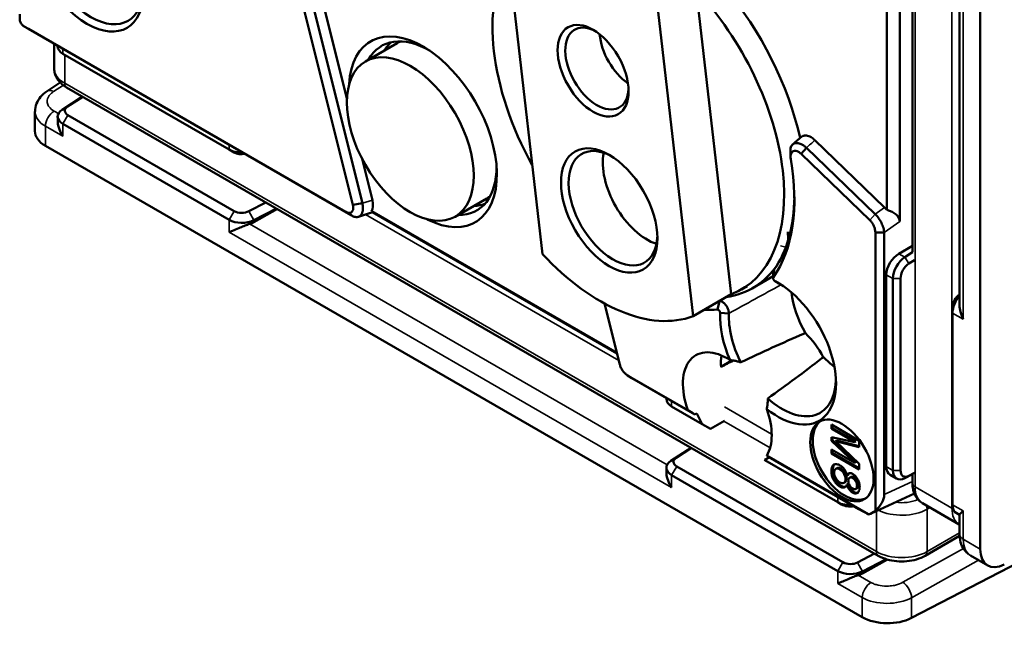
# Model space of a CAD drawing. Header units: millimetres. Extents: x 0 to 5104, y -184 to 1188.
# Tile 141 of 221: x 1493 to 1529, y 268 to 291. Entities that reach past the tile are written whole.
import ezdxf

# ---------------------------------------------------------------- set-up
doc = ezdxf.new("R2010")
doc.units = ezdxf.units.MM
doc.header["$LTSCALE"] = 2
doc.layers.add('Sichtbar (ISO)', color=7, linetype='Continuous', lineweight=50)
doc.layers.add('Sichtbar schmal (ISO)', color=7, linetype='Continuous', lineweight=35)

msp = doc.modelspace()

# ---------------------------------------------------------------- linework, layer by layer
at = {"layer": 'Sichtbar (ISO)'}
for p, q in [((1528.369, 303.422), (1528.369, 271.228)), ((1501.011, 300.195), (1505.049, 284.029)), ((1501.364, 300.256), (1505.402, 284.09)), ((1504.826, 287.99), (1501.721, 300.421)), ((1525.849, 300.198), (1525.849, 282.27)), ((1527.6, 280.299), (1527.6, 298.634)), ((1525.373, 295.27), (1525.373, 283.409)), ((1524.89, 283.846), (1524.89, 294.85)), ((1510.791, 293.531), (1512.094, 282.204)), ((1519.109, 280.708), (1517.806, 292.034)), ((1517.695, 279.891), (1516.392, 291.218)), ((1492.795, 290.696), (1504.79, 283.771)), ((1504.977, 283.651), (1492.985, 290.575)), ((1493.944, 289.1), (1493.944, 290.021)), ((1494.072, 289.928), (1494.072, 289.947)), ((1506.692, 290.047), (1505.513, 289.367)), ((1500.443, 286.09), (1494.267, 289.656)), ((1493.678, 288.261), (1494.17, 288.581)), ((1524.576, 270.983), (1494.404, 288.403)), ((1495, 288.058), (1494.243, 287.573)), ((1494.441, 287.688), (1495.01, 288.053)), ((1493.227, 286.771), (1493.227, 287.508)), ((1500.632, 283.804), (1494.455, 287.37)), ((1494.072, 287.315), (1494.072, 287.164)), ((1494.267, 287.043), (1500.443, 283.477)), ((1524.806, 283.938), (1522.223, 286.435)), ((1493.618, 286.226), (1523.982, 268.695)), ((1500.632, 285.981), (1500.443, 286.09)), ((1521.906, 286.157), (1521.714, 285.926)), ((1521.714, 285.926), (1524.264, 283.46)), ((1521.906, 286.157), (1524.456, 283.692)), ((1505.77, 284.212), (1505.386, 285.75)), ((1501.814, 284.124), (1501.182, 283.796)), ((1505.049, 284.029), (1505.402, 284.09)), ((1510.025, 284.273), (1508.846, 283.593)), ((1501.361, 283.463), (1502.202, 283.901)), ((1502.24, 283.879), (1501.361, 283.388)), ((1504.884, 283.711), (1504.79, 283.771)), ((1505.251, 283.586), (1505.777, 283.761)), ((1505.733, 283.795), (1514.863, 278.523)), ((1514.868, 278.506), (1505.77, 283.758)), ((1524.469, 272.67), (1524.469, 283.008)), ((1524.797, 283.004), (1524.469, 283.008)), ((1524.797, 283.004), (1524.797, 273.255)), ((1525.347, 282.217), (1525.849, 282.507)), ((1525.569, 282.089), (1525.849, 282.268)), ((1525.718, 281.849), (1525.925, 281.981)), ((1520.703, 281.623), (1520.68, 281.344)), ((1520.669, 281.376), (1519.904, 280.934)), ((1520.741, 281.192), (1520.91, 281.085)), ((1524.877, 274.297), (1524.877, 281.429)), ((1525.122, 274.156), (1525.122, 281.288)), ((1525.405, 281.288), (1525.405, 274.156)), ((1519.491, 280.888), (1519.703, 281.011)), ((1519.109, 280.708), (1517.695, 279.891)), ((1518.596, 280.14), (1518.679, 280.455)), ((1514.97, 278.095), (1514.404, 280.361)), ((1527.338, 280.009), (1527.338, 280.226)), ((1519.024, 279.996), (1518.697, 280.011)), ((1527.338, 280.009), (1527.338, 272.877)), ((1515.259, 277.691), (1517.496, 276.4)), ((1515.259, 277.691), (1515.419, 277.589)), ((1517.755, 276.24), (1515.419, 277.589)), ((1516.699, 276.85), (1516.699, 276.81)), ((1516.894, 276.538), (1518.036, 275.878)), ((1518.859, 276.004), (1518.339, 275.703)), ((1518.339, 275.703), (1518.036, 275.878)), ((1523.87, 275.258), (1522.833, 275.857)), ((1522.833, 275.857), (1522.833, 275.705)), ((1522.88, 275.732), (1522.833, 275.705)), ((1522.833, 275.705), (1523.701, 275.204)), ((1522.88, 275.732), (1522.88, 275.83)), ((1523.748, 275.231), (1522.88, 275.732)), ((1523.701, 275.204), (1522.833, 275.394)), ((1522.833, 275.394), (1522.833, 275.251)), ((1522.88, 275.279), (1522.833, 275.251)), ((1522.88, 275.279), (1522.88, 275.384)), ((1523.748, 274.465), (1522.88, 275.279)), ((1523.03, 275.267), (1522.982, 275.239)), ((1523.87, 275.059), (1523.03, 275.267)), ((1523.87, 275.02), (1523.87, 275.258)), ((1517.627, 274.995), (1516.87, 274.509)), ((1517.068, 274.624), (1517.638, 274.989)), ((1522.833, 275.251), (1523.701, 274.438)), ((1523.701, 274.438), (1522.833, 274.939)), ((1522.833, 274.939), (1522.833, 274.787)), ((1522.88, 274.814), (1522.88, 274.912)), ((1522.982, 275.239), (1523.87, 275.02)), ((1523.87, 274.401), (1522.982, 275.239)), ((1523.748, 275.231), (1523.701, 275.204)), ((1520.345, 274.545), (1520.511, 274.641)), ((1520.365, 274.534), (1520.345, 274.545)), ((1520.365, 274.534), (1523.071, 272.972)), ((1520.434, 274.704), (1524.213, 272.522)), ((1523.861, 272.715), (1520.494, 274.659)), ((1522.88, 274.814), (1522.833, 274.787)), ((1522.833, 274.787), (1523.87, 274.188)), ((1523.87, 274.242), (1522.88, 274.814)), ((1516.699, 274.251), (1516.699, 274.1)), ((1523.259, 270.74), (1517.083, 274.306)), ((1522.997, 274.213), (1523.044, 274.24)), ((1523.748, 274.465), (1523.701, 274.438)), ((1523.87, 274.188), (1523.87, 274.401)), ((1516.894, 273.979), (1523.071, 270.413)), ((1523.358, 273.825), (1523.405, 273.852)), ((1523.414, 273.962), (1523.461, 273.989)), ((1523.511, 273.885), (1523.558, 273.912)), ((1525.26, 273.851), (1525.022, 273.988)), ((1525.849, 274.015), (1525.569, 273.87)), ((1525.925, 274.063), (1525.718, 273.956)), ((1525.849, 274.015), (1525.849, 273.682)), ((1523.298, 273.691), (1523.345, 273.718)), ((1523.461, 273.657), (1523.414, 273.63)), ((1523.74, 273.467), (1523.787, 273.494)), ((1523.788, 273.577), (1523.835, 273.604)), ((1524.318, 272.556), (1525.919, 273.296)), ((1523.212, 272.89), (1523.071, 272.972)), ((1526.223, 272.936), (1527.59, 272.146)), ((1527.6, 272.5), (1527.476, 272.572)), ((1527.6, 272.507), (1527.6, 271.784)), ((1525.817, 268.668), (1531.723, 271.738)), ((1527.602, 271.721), (1526.323, 270.983)), ((1524.442, 271.06), (1523.81, 270.732)), ((1528.007, 270.987), (1528.646, 270.618)), ((1523.988, 270.399), (1524.867, 270.856)), ((1524.915, 270.842), (1523.988, 270.324))]:
    msp.add_line(p, q, dxfattribs=at)
for centre, major_axis, ratio, start_param, end_param in [((1516.176, 287.827), (-4.05, 7.015), 0.57735, 4.213013, 5.808795), ((1495.159, 293.202), (1.492, -2.583), 0.57735, 3.926991, 7.068583), ((1495.3, 293.284), (1.388, -2.404), 0.57735, 3.926991, 7.068583), ((1515.657, 287.528), (-3.833, 6.64), 0.57735, 0.311749, 1.541787), ((1515.657, 287.528), (3.833, -6.64), 0.57735, 6.188045, 8.231861), ((1507.651, 286.752), (1.943, -3.365), 0.57735, 5.554907, 10.153056), ((1514.119, 289.102), (0.833, -1.443), 0.57735, 2.414527, 7.010251), ((1507.887, 286.888), (-1.767, 3.061), 0.57735, 5.485818, 6.622565), ((1515.392, 289.837), (-0.833, 1.443), 0.57735, 0.884463, 2.25713), ((1494.738, 289.928), (-0.667, 0), 0.57735, 0, 0.785398), ((1508.405, 287.187), (-1.748, 3.028), 0.57735, 0.111364, 0.306708), ((1508.358, 287.16), (-1.667, 2.887), 0.57735, 6.204445, 6.283185), ((1494.738, 287.315), (-0.667, 0), 0.57735, 5.550147, 7.068583), ((1494.738, 287.533), (-0.4, 0), 0.57735, 5.550147, 7.068583), ((1494.561, 286.771), (-1.333, 0), 0.57735, 0, 0.785398), ((1514.717, 283.907), (1.167, -2.021), 0.57735, 2.398183, 7.026595), ((1500.915, 286.362), (0.667, 0), 0.57735, 3.926991, 4.760276), ((1500.915, 286.145), (0.4, 0), 0.57735, 3.926991, 5.026447), ((1515.989, 284.641), (-1.167, 2.021), 0.57735, 0.576965, 2.564628), ((1515.704, 287.555), (4.069, -7.048), 0.57735, 0.259, 1.001773), ((1507.887, 286.888), (1.767, -3.061), 0.57735, 5.943806, 7.080553), ((1505.314, 284.309), (0.348, -0.581), 0.571148, 0.247664, 1.08206), ((1508.405, 287.187), (1.748, -3.028), 0.57735, 5.976477, 6.171821), ((1508.358, 287.16), (1.667, -2.887), 0.57735, 0, 0.07874), ((1515.873, 287.652), (3.95, -6.842), 0.57735, 0.259, 0.770424), ((1500.915, 283.967), (-0.4, 0), 0.57735, 0.785398, 2.303835), ((1505.03, 284.215), (0.748, -0.454), 0.018397, 6.267546, 6.641922), ((1524.657, 283.515), (0.328, -0.569), 0.577661, 1.832968, 2.03114), ((1524.405, 283.327), (0.966, 0.12), 0.564186, 6.213003, 7.259409), ((1500.915, 283.749), (-0.667, 0), 0.57735, 0.785398, 2.303835), ((1500.914, 283.675), (-0.667, -0.021), 0.59717, 2.007918, 2.28581), ((1520.284, 283.354), (0.667, -1.155), 0.57735, 0.688844, 0.975718), ((1525.373, 281.687), (0.361, 0.561), 0.606728, 0.866828, 2.385264), ((1514.243, 286.711), (3.833, -6.64), 0.57735, 5.090268, 6.188045), ((1525.593, 281.56), (0.333, 0.577), 0.57735, 0.837758, 2.356194), ((1525.735, 281.478), (0.233, 0.404), 0.57735, 0.837758, 2.356194), ((1515.987, 287.718), (3.917, -6.784), 0.57735, 6.055969, 6.565179), ((1520.85, 278.641), (1.525, -2.641), 0.57735, 5.303447, 8.690026), ((1521.01, 278.734), (-1.406, 2.435), 0.57735, 5.479566, 5.548434), ((1523.208, 280.002), (-1.325, 2.294), 0.57735, 0.924365, 1.560212), ((1515.873, 287.652), (3.95, -6.842), 0.57735, 6.021964, 6.024186), ((1527.62, 280.39), (-0.2, -0.346), 0.57735, 3.997945, 5.497787), ((1527.809, 280.281), (-0.333, -0.577), 0.57735, 4.385417, 5.497787), ((1515.704, 287.555), (4.069, -7.048), 0.57735, 5.928574, 6.024186), ((1520.85, 278.641), (1.525, -2.641), 0.57735, 3.876344, 4.528619), ((1521.01, 278.734), (1.406, -2.435), 0.57735, 3.876344, 4.608679), ((1521.322, 277.78), (-1.167, 2.021), 0.57735, 4.672254, 5.159812), ((1518.965, 276.419), (-1.167, 2.021), 0.57735, 5.432539, 7.541546), ((1520.379, 277.236), (-1.167, 2.021), 0.57735, 0.651137, 0.883614), ((1511.037, 271.85), (-94.393, -52.58), 0.015085, 4.61762, 4.622324), ((1523.208, 280.002), (-1.325, 2.294), 0.57735, 1.988668, 2.217227), ((1521.01, 278.734), (1.406, -2.435), 0.57735, 5.223387, 7.086804), ((1517.366, 276.81), (-0.667, 0), 0.57735, 0, 0.785398), ((1518.252, 276.008), (2.274, -1.381), 0.022659, 4.387531, 4.505984), ((1518.965, 276.419), (1.167, -2.021), 0.57735, 0.312435, 1.257934), ((1501.572, 266.378), (-31.517, -16.237), 0.045217, 4.147133, 4.150044), ((1519.201, 276.556), (1.167, -2.021), 0.57735, 4.521316, 4.714102), ((1523.32, 274.582), (0.833, -1.443), 0.57735, 3.198191, 6.226587), ((1517.366, 274.469), (-0.4, 0), 0.57735, 5.550147, 7.068583), ((1519.201, 276.556), (1.167, -2.021), 0.57735, 6.281472, 6.420588), ((1518.252, 276.008), (2.274, -1.381), 0.022659, 0.181561, 0.300013), ((1517.366, 274.251), (-0.667, 0), 0.57735, 5.550147, 7.068583), ((1525.373, 274.555), (-0.361, -0.561), 0.606728, 5.526857, 6.312255), ((1525.593, 274.428), (-0.333, -0.577), 0.57735, 5.497787, 7.016224), ((1525.735, 274.347), (-0.233, -0.404), 0.57735, 5.497787, 7.016224), ((1522.861, 273.351), (-1.935, 0.13), 0.561256, 2.588797, 3.173569), ((1523.542, 273.244), (0.667, 0), 0.57735, 3.926991, 4.81178), ((1523.542, 273.081), (0.467, 0), 0.57735, 3.926991, 5.001275), ((1522.861, 273.351), (1.371, -0.835), 0.021446, 5.54284, 6.127612), ((1527.809, 273.149), (-0.333, -0.577), 0.57735, 5.497787, 6.283185), ((1523.685, 273.732), (-0.668, 1.158), 0.575771, 2.948189, 3.334996), ((1529.312, 271.773), (-0.667, -1.155), 0.57735, 5.497787, 7.016224), ((1523.542, 270.903), (-0.4, 0), 0.57735, 0.785398, 2.303835), ((1523.542, 270.686), (-0.667, 0), 0.57735, 0.785398, 2.303835), ((1523.541, 270.612), (-0.667, -0.021), 0.59717, 2.007918, 2.28581), ((1524.925, 269.24), (1.333, 0), 0.57735, 3.926991, 5.445427)]:
    msp.add_ellipse(centre, major_axis=major_axis, ratio=ratio, start_param=start_param, end_param=end_param, dxfattribs=at)
for centre, major_axis in [((1513.977, 289.02), (-0.933, 1.617)), ((1507.18, 286.48), (-1.667, 2.887)), ((1514.575, 283.825), (-1.267, 2.194)), ((1523.226, 274.527), (0.833, -1.443))]:
    msp.add_ellipse(centre, major_axis=major_axis, ratio=0.57735, dxfattribs=at)
for points in [[(1492.665, 290.916), (1492.664, 290.985), (1492.662, 291.055), (1492.66, 291.125)], [(1492.961, 290.589), (1492.903, 290.626), (1492.845, 290.663), (1492.787, 290.701)], [(1492.985, 290.575), (1492.977, 290.579), (1492.969, 290.584), (1492.961, 290.589)], [(1493.233, 287.51), (1493.233, 287.509), (1493.233, 287.509), (1493.233, 287.508)], [(1521.396, 286.28), (1521.501, 286.372), (1521.606, 286.463), (1521.71, 286.555)], [(1521.318, 285.805), (1521.315, 285.877), (1521.313, 285.949), (1521.31, 286.021)], [(1504.992, 283.641), (1504.956, 283.664), (1504.92, 283.688), (1504.884, 283.711)], [(1520.671, 281.307), (1520.67, 281.365), (1520.668, 281.424), (1520.666, 281.482)], [(1520.879, 281.102), (1520.83, 281.133), (1520.782, 281.165), (1520.734, 281.196)], [(1520.91, 281.085), (1520.899, 281.09), (1520.889, 281.096), (1520.879, 281.102)], [(1519.072, 278.258), (1519.119, 278.252), (1519.211, 278.239), (1519.343, 278.212), (1519.426, 278.19), (1519.466, 278.178)], [(1515.352, 277.629), (1515.314, 277.654), (1515.276, 277.679), (1515.238, 277.704)], [(1515.419, 277.589), (1515.396, 277.601), (1515.374, 277.614), (1515.352, 277.629)], [(1520.471, 276.835), (1520.471, 276.793), (1520.467, 276.708), (1520.455, 276.576), (1520.442, 276.485), (1520.434, 276.438)], [(1523.461, 273.989), (1523.471, 274.016), (1523.482, 274.037), (1523.497, 274.052)], [(1527.6, 272.14), (1527.597, 272.142), (1527.594, 272.144), (1527.59, 272.146)], [(1528.009, 270.991), (1528.009, 270.991), (1528.009, 270.991), (1528.009, 270.991)]]:
    msp.add_open_spline(points, degree=3, dxfattribs=at)
for points, knots in [([(1492.665, 290.92), (1492.665, 290.91), (1492.666, 290.9), (1492.67, 290.879), (1492.672, 290.868), (1492.682, 290.836), (1492.691, 290.815), (1492.714, 290.774), (1492.728, 290.755), (1492.75, 290.731), (1492.758, 290.723), (1492.776, 290.708), (1492.785, 290.701), (1492.795, 290.696)], [-0.0395946, -0.0395946, -0.0395946, -0.0395946, -0.03487735, -0.03487735, -0.03016319, -0.03016319, -0.0212133, -0.0212133, -0.01163769, -0.01163769, -0.00582093, -0.00582093, -0.000001, -0.000001, -0.000001, -0.000001]), ([(1493.944, 289.1), (1493.944, 289.039), (1493.953, 288.979), (1493.984, 288.864), (1494.007, 288.809), (1494.065, 288.707), (1494.099, 288.66), (1494.175, 288.574), (1494.216, 288.535), (1494.306, 288.464), (1494.354, 288.432), (1494.404, 288.403)], [3.9269908, 3.9269908, 3.9269908, 3.9269908, 4.0840704, 4.0840704, 4.2411501, 4.2411501, 4.3982297, 4.3982297, 4.5553093, 4.5553093, 4.712389, 4.712389, 4.712389, 4.712389]), ([(1493.233, 287.51), (1493.233, 287.607), (1493.252, 287.706), (1493.322, 287.888), (1493.373, 287.974), (1493.504, 288.13), (1493.587, 288.201), (1493.678, 288.261)], [0, 0, 0, 0, 0.0500393, 0.0500393, 0.1000222, 0.1000222, 0.153418, 0.153418, 0.153418, 0.153418]), ([(1494.072, 287.164), (1494.072, 287.146), (1494.072, 287.128), (1494.08, 287.026), (1494.102, 286.933), (1494.17, 286.75), (1494.216, 286.66), (1494.267, 286.582)], [0.40246658, 0.40246658, 0.40246658, 0.40246658, 0.41127465, 0.41127465, 0.45321772, 0.45321772, 0.49516078, 0.49516078, 0.49516078, 0.49516078]), ([(1521.71, 286.555), (1521.729, 286.572), (1521.75, 286.585), (1521.815, 286.611), (1521.861, 286.616), (1521.965, 286.601), (1522.022, 286.58), (1522.129, 286.517), (1522.177, 286.479), (1522.223, 286.435)], [0.014286, 0.014286, 0.014286, 0.014286, 0.0338212, 0.0338212, 0.0680267, 0.0680267, 0.1046115, 0.1046115, 0.1355493, 0.1355493, 0.1355493, 0.1355493]), ([(1521.31, 286.021), (1521.308, 286.064), (1521.311, 286.104), (1521.325, 286.168), (1521.334, 286.192), (1521.369, 286.259), (1521.403, 286.292), (1521.489, 286.331), (1521.54, 286.336), (1521.623, 286.322), (1521.65, 286.314), (1521.699, 286.295), (1521.719, 286.286), (1521.768, 286.26), (1521.798, 286.242), (1521.841, 286.211), (1521.854, 286.201), (1521.875, 286.184), (1521.882, 286.178), (1521.896, 286.166), (1521.9, 286.161), (1521.906, 286.157)], [-0.0772777, -0.0772777, -0.0772777, -0.0772777, -0.0671457, -0.0671457, -0.05964855, -0.05964855, -0.04418653, -0.04418653, -0.02859473, -0.02859473, -0.02136335, -0.02136335, -0.01617052, -0.01617052, -0.00883293, -0.00883293, -0.00530415, -0.00530415, -0.00323207, -0.00323207, -0.00000038, -0.00000038, -0.00000038, -0.00000038]), ([(1521.325, 285.736), (1521.317, 285.78), (1521.316, 285.821), (1521.323, 285.896), (1521.333, 285.929), (1521.364, 285.987), (1521.387, 286.01), (1521.442, 286.037), (1521.475, 286.042), (1521.543, 286.034), (1521.577, 286.022), (1521.629, 285.993), (1521.646, 285.982), (1521.669, 285.965), (1521.68, 285.956), (1521.695, 285.943), (1521.698, 285.94), (1521.704, 285.934), (1521.706, 285.933), (1521.709, 285.931), (1521.71, 285.93), (1521.712, 285.928), (1521.713, 285.927), (1521.714, 285.926)], [0.000001, 0.000001, 0.000001, 0.000001, 0.0221202, 0.0221202, 0.0441646, 0.0441646, 0.0683025, 0.0683025, 0.0924659, 0.0924659, 0.1146051, 0.1146051, 0.1258271, 0.1258271, 0.1293607, 0.1293607, 0.1316855, 0.1316855, 0.1336385, 0.1336385, 0.1346865, 0.1346865, 0.1357603, 0.1357603, 0.1357603, 0.1357603]), ([(1505.402, 284.09), (1505.414, 284.033), (1505.42, 283.978), (1505.421, 283.874), (1505.416, 283.826), (1505.391, 283.722), (1505.366, 283.673), (1505.315, 283.62), (1505.296, 283.606), (1505.233, 283.576), (1505.184, 283.571), (1505.087, 283.59), (1505.039, 283.611), (1504.992, 283.641)], [0.000001, 0.000001, 0.000001, 0.000001, 0.0278123, 0.0278123, 0.0555969, 0.0555969, 0.0946168, 0.0946168, 0.1141015, 0.1141015, 0.1531748, 0.1531748, 0.1864254, 0.1864254, 0.1864254, 0.1864254]), ([(1504.79, 283.771), (1504.816, 283.756), (1504.841, 283.745), (1504.89, 283.733), (1504.914, 283.731), (1504.965, 283.738), (1504.991, 283.75), (1505.031, 283.79), (1505.046, 283.817), (1505.061, 283.875), (1505.064, 283.903), (1505.062, 283.964), (1505.058, 283.996), (1505.049, 284.029)], [-0.1083834, -0.1083834, -0.1083834, -0.1083834, -0.0920989, -0.0920989, -0.0759221, -0.0759221, -0.05434, -0.05434, -0.0328402, -0.0328402, -0.0164523, -0.0164523, -0.000001, -0.000001, -0.000001, -0.000001]), ([(1524.456, 283.692), (1524.502, 283.647), (1524.547, 283.596), (1524.627, 283.485), (1524.663, 283.425), (1524.724, 283.303), (1524.749, 283.241), (1524.784, 283.118), (1524.794, 283.059), (1524.797, 283.004)], [0.000001, 0.000001, 0.000001, 0.000001, 0.0310718, 0.0310718, 0.0621599, 0.0621599, 0.0934135, 0.0934135, 0.1247241, 0.1247241, 0.1247241, 0.1247241]), ([(1500.443, 283.016), (1500.494, 283.036), (1500.557, 283.062), (1500.701, 283.123), (1500.781, 283.157), (1500.916, 283.214), (1500.979, 283.24), (1501.098, 283.286), (1501.156, 283.307), (1501.208, 283.323)], [0, 0, 0, 0, 0.0419431, 0.0419431, 0.0838861, 0.0838861, 0.1122834, 0.1122834, 0.1381194, 0.1381194, 0.1381194, 0.1381194]), ([(1524.469, 283.008), (1524.469, 283.045), (1524.464, 283.084), (1524.445, 283.164), (1524.432, 283.205), (1524.395, 283.285), (1524.373, 283.325), (1524.322, 283.398), (1524.294, 283.432), (1524.264, 283.46)], [-0.08013352, -0.08013352, -0.08013352, -0.08013352, -0.06019651, -0.06019651, -0.0403516, -0.0403516, -0.02016653, -0.02016653, -0.000001, -0.000001, -0.000001, -0.000001]), ([(1520.666, 281.482), (1520.665, 281.508), (1520.668, 281.533), (1520.679, 281.582), (1520.689, 281.604), (1520.703, 281.623)], [-0.02991116, -0.02991116, -0.02991116, -0.02991116, -0.01600424, -0.01600424, -0.00000096, -0.00000096, -0.00000096, -0.00000096]), ([(1520.68, 281.344), (1520.676, 281.338), (1520.673, 281.331), (1520.671, 281.315), (1520.671, 281.306), (1520.673, 281.286), (1520.676, 281.275), (1520.685, 281.254), (1520.69, 281.243), (1520.702, 281.225), (1520.71, 281.217), (1520.725, 281.202), (1520.733, 281.196), (1520.741, 281.192)], [-0.02724239, -0.02724239, -0.02724239, -0.02724239, -0.02319932, -0.02319932, -0.01916575, -0.01916575, -0.01496038, -0.01496038, -0.01033826, -0.01033826, -0.00518493, -0.00518493, -0.000001, -0.000001, -0.000001, -0.000001]), ([(1518.679, 280.455), (1518.7, 280.456), (1518.723, 280.452), (1518.774, 280.433), (1518.802, 280.417), (1518.859, 280.37), (1518.886, 280.341), (1518.936, 280.274), (1518.959, 280.237), (1518.994, 280.162), (1519.007, 280.124), (1519.022, 280.055), (1519.025, 280.024), (1519.024, 279.996)], [-0.1076522, -0.1076522, -0.1076522, -0.1076522, -0.0916547, -0.0916547, -0.0730755, -0.0730755, -0.0538263, -0.0538263, -0.0345779, -0.0345779, -0.0160191, -0.0160191, -0.000001, -0.000001, -0.000001, -0.000001]), ([(1518.697, 280.011), (1518.697, 280.02), (1518.696, 280.029), (1518.691, 280.049), (1518.688, 280.059), (1518.678, 280.08), (1518.672, 280.09), (1518.658, 280.109), (1518.65, 280.116), (1518.635, 280.128), (1518.627, 280.133), (1518.61, 280.14), (1518.603, 280.141), (1518.596, 280.14)], [-0.02627986, -0.02627986, -0.02627986, -0.02627986, -0.02251386, -0.02251386, -0.01875699, -0.01875699, -0.01481813, -0.01481813, -0.01037069, -0.01037069, -0.00520108, -0.00520108, -0.000001, -0.000001, -0.000001, -0.000001]), ([(1527.737, 279.778), (1527.695, 279.861), (1527.657, 279.956), (1527.612, 280.135), (1527.6, 280.22), (1527.6, 280.299)], [0, 0, 0, 0, 0.04194307, 0.04194307, 0.07766028, 0.07766028, 0.07766028, 0.07766028]), ([(1519.466, 278.178), (1519.859, 278.364), (1520.25, 278.545), (1521.027, 278.898), (1521.413, 279.069), (1521.82, 279.241), (1521.844, 279.251), (1521.869, 279.262)], [-2.6831716, -2.6831716, -2.6831716, -2.6831716, -2.4708252, -2.4708252, -2.258693, -2.258693, -2.2451009, -2.2451009, -2.2451009, -2.2451009]), ([(1522.534, 278.372), (1522.514, 278.356), (1522.494, 278.34), (1522.156, 278.076), (1521.828, 277.828), (1521.158, 277.331), (1520.817, 277.082), (1520.471, 276.835)], [-1.4985172, -1.4985172, -1.4985172, -1.4985172, -1.4849251, -1.4849251, -1.2727929, -1.2727929, -1.0604465, -1.0604465, -1.0604465, -1.0604465]), ([(1514.97, 278.095), (1514.98, 278.055), (1514.995, 278.015), (1515.031, 277.937), (1515.053, 277.898), (1515.105, 277.826), (1515.134, 277.792), (1515.195, 277.734), (1515.227, 277.71), (1515.259, 277.691)], [-0.08010805, -0.08010805, -0.08010805, -0.08010805, -0.0605289, -0.0605289, -0.04091071, -0.04091071, -0.02052257, -0.02052257, -0.000001, -0.000001, -0.000001, -0.000001]), ([(1523.414, 273.962), (1523.402, 274.014), (1523.368, 274.116), (1523.292, 274.236), (1523.185, 274.331), (1523.069, 274.386), (1522.966, 274.393), (1522.889, 274.351), (1522.844, 274.262), (1522.828, 274.14), (1522.842, 274.001), (1522.886, 273.859), (1522.962, 273.726), (1523.064, 273.612), (1523.177, 273.534), (1523.284, 273.506), (1523.364, 273.535), (1523.4, 273.594), (1523.414, 273.63)], [0.0151675, 0.0151675, 0.0151675, 0.0151675, 0.0720965, 0.1386174, 0.2024862, 0.2617489, 0.321675, 0.3833584, 0.4427525, 0.498543, 0.5541623, 0.6133066, 0.6747506, 0.7354884, 0.7964469, 0.8603758, 0.9257852, 0.9833939, 0.9833939, 0.9833939, 0.9833939]), ([(1523.364, 273.548), (1523.352, 273.545), (1523.309, 273.539), (1523.224, 273.561), (1523.111, 273.639), (1523.009, 273.753), (1522.934, 273.887), (1522.89, 274.028), (1522.875, 274.167), (1522.891, 274.289), (1522.923, 274.352), (1522.948, 274.377), (1522.952, 274.38)], [-0.8868683, -0.8868683, -0.8868683, -0.8868683, -0.8603758, -0.7964469, -0.7354884, -0.6747506, -0.6133066, -0.5541623, -0.498543, -0.4427525, -0.3833584, -0.3728952, -0.3728952, -0.3728952, -0.3728952]), ([(1522.938, 274.068), (1522.937, 274.101), (1522.947, 274.163), (1522.991, 274.22), (1523.062, 274.232), (1523.149, 274.201), (1523.236, 274.132), (1523.306, 274.039), (1523.35, 273.93), (1523.359, 273.858), (1523.358, 273.825)], [0, 0, 0, 0, 0.122731, 0.250334, 0.377674, 0.500021, 0.622727, 0.750982, 0.878634, 1, 1, 1, 1]), ([(1523.405, 273.852), (1523.406, 273.885), (1523.397, 273.957), (1523.353, 274.066), (1523.283, 274.159), (1523.196, 274.228), (1523.11, 274.259), (1523.063, 274.252), (1523.044, 274.24)], [0, 0, 0, 0, 0.1213662, 0.2490179, 0.377273, 0.4999786, 0.6223264, 0.7475825, 0.7475825, 0.7475825, 0.7475825]), ([(1516.699, 274.1), (1516.699, 274.082), (1516.7, 274.064), (1516.708, 273.962), (1516.729, 273.869), (1516.797, 273.686), (1516.844, 273.596), (1516.894, 273.518)], [-0.09269421, -0.09269421, -0.09269421, -0.09269421, -0.08388614, -0.08388614, -0.04194307, -0.04194307, 0, 0, 0, 0]), ([(1523.358, 273.825), (1523.357, 273.793), (1523.346, 273.736), (1523.301, 273.683), (1523.231, 273.672), (1523.148, 273.702), (1523.066, 273.769), (1522.995, 273.861), (1522.95, 273.966), (1522.939, 274.036), (1522.938, 274.068)], [0, 0, 0, 0, 0.121738, 0.248041, 0.375368, 0.500748, 0.626232, 0.752672, 0.879373, 1, 1, 1, 1]), ([(1523.345, 273.718), (1523.364, 273.729), (1523.393, 273.764), (1523.404, 273.821), (1523.405, 273.852)], [0.7546258, 0.7546258, 0.7546258, 0.7546258, 0.8782616, 1, 1, 1, 1]), ([(1523.414, 273.63), (1523.426, 273.586), (1523.456, 273.505), (1523.525, 273.406), (1523.617, 273.329), (1523.74, 273.278), (1523.83, 273.316), (1523.878, 273.429), (1523.891, 273.529), (1523.88, 273.643), (1523.842, 273.776), (1523.78, 273.885), (1523.695, 273.977), (1523.612, 274.036), (1523.521, 274.063), (1523.453, 274.041), (1523.425, 273.992), (1523.414, 273.962)], [-0.9792952, -0.9792952, -0.9792952, -0.9792952, -0.9201354, -0.8541517, -0.7908226, -0.7286282, -0.6057183, -0.5516227, -0.4992131, -0.4459179, -0.3893737, -0.3078997, -0.2673809, -0.2066354, -0.1433951, -0.0773708, -0.0187463, -0.0187463, -0.0187463, -0.0187463]), ([(1523.463, 273.765), (1523.462, 273.791), (1523.469, 273.84), (1523.503, 273.888), (1523.558, 273.9), (1523.626, 273.877), (1523.693, 273.822), (1523.748, 273.745), (1523.783, 273.659), (1523.789, 273.603), (1523.788, 273.577)], [-0.9452171, -0.9452171, -0.9452171, -0.9452171, -0.835933, -0.7224128, -0.6076659, -0.4958611, -0.3842897, -0.2717557, -0.1589487, -0.0508562, -0.0508562, -0.0508562, -0.0508562]), ([(1523.835, 273.604), (1523.836, 273.63), (1523.83, 273.686), (1523.795, 273.772), (1523.74, 273.849), (1523.673, 273.904), (1523.607, 273.927), (1523.572, 273.92), (1523.558, 273.912)], [0.0508562, 0.0508562, 0.0508562, 0.0508562, 0.1589487, 0.2717557, 0.3842897, 0.4958611, 0.6076659, 0.7108389, 0.7108389, 0.7108389, 0.7108389]), ([(1523.819, 273.328), (1523.799, 273.322), (1523.752, 273.32), (1523.664, 273.356), (1523.572, 273.433), (1523.503, 273.532), (1523.473, 273.614), (1523.461, 273.657)], [0.6782221, 0.6782221, 0.6782221, 0.6782221, 0.7286282, 0.7908226, 0.8541517, 0.9201354, 0.9792952, 0.9792952, 0.9792952, 0.9792952]), ([(1523.788, 273.577), (1523.788, 273.552), (1523.779, 273.506), (1523.745, 273.462), (1523.692, 273.453), (1523.626, 273.478), (1523.559, 273.53), (1523.506, 273.601), (1523.472, 273.683), (1523.463, 273.739), (1523.463, 273.765)], [0, 0, 0, 0, 0.120839, 0.248263, 0.377924, 0.500539, 0.622811, 0.751046, 0.878719, 1, 1, 1, 1]), ([(1523.787, 273.494), (1523.788, 273.495), (1523.803, 273.504), (1523.826, 273.533), (1523.835, 273.579), (1523.835, 273.604)], [0.7465779, 0.7465779, 0.7465779, 0.7465779, 0.7517367, 0.8791613, 1, 1, 1, 1]), ([(1525.849, 273.682), (1525.849, 273.624), (1525.853, 273.567), (1525.87, 273.454), (1525.883, 273.398), (1525.919, 273.289), (1525.943, 273.236), (1526.003, 273.136), (1526.039, 273.088), (1526.123, 273.003), (1526.171, 272.966), (1526.223, 272.936)], [1.5707963, 1.5707963, 1.5707963, 1.5707963, 1.727876, 1.727876, 1.8849556, 1.8849556, 2.0420352, 2.0420352, 2.1991149, 2.1991149, 2.3561945, 2.3561945, 2.3561945, 2.3561945]), ([(1527.6, 272.507), (1527.6, 272.517), (1527.612, 272.534), (1527.657, 272.58), (1527.695, 272.612), (1527.737, 272.646)], [0.4175005, 0.4175005, 0.4175005, 0.4175005, 0.45321772, 0.45321772, 0.49516078, 0.49516078, 0.49516078, 0.49516078]), ([(1527.927, 271.046), (1527.879, 271.083), (1527.836, 271.126), (1527.74, 271.244), (1527.694, 271.327), (1527.627, 271.512), (1527.607, 271.617), (1527.601, 271.743), (1527.6, 271.764), (1527.6, 271.784)], [0.0169788, 0.0169788, 0.0169788, 0.0169788, 0.0477725, 0.0477725, 0.0956602, 0.0956602, 0.1489123, 0.1489123, 0.1588907, 0.1588907, 0.1588907, 0.1588907]), ([(1524.576, 270.983), (1524.676, 270.925), (1524.786, 270.88), (1525.017, 270.812), (1525.139, 270.789), (1525.386, 270.767), (1525.512, 270.767), (1525.76, 270.789), (1525.882, 270.812), (1526.113, 270.88), (1526.223, 270.925), (1526.323, 270.983)], [4.712389, 4.712389, 4.712389, 4.712389, 5.026548, 5.026548, 5.340708, 5.340708, 5.654867, 5.654867, 5.969026, 5.969026, 6.283185, 6.283185, 6.283185, 6.283185]), ([(1523.071, 269.952), (1523.121, 269.972), (1523.185, 269.998), (1523.328, 270.059), (1523.408, 270.093), (1523.544, 270.15), (1523.606, 270.176), (1523.726, 270.222), (1523.783, 270.243), (1523.835, 270.259)], [0, 0, 0, 0, 0.0419431, 0.0419431, 0.0838861, 0.0838861, 0.1122834, 0.1122834, 0.1381194, 0.1381194, 0.1381194, 0.1381194])]:
    msp.add_open_spline(points, degree=3, knots=knots, dxfattribs=at)
at = {"layer": 'Sichtbar schmal (ISO)'}
for p, q in [((1525.947, 308.385), (1525.947, 273.546)), ((1527.314, 272.757), (1527.314, 307.596)), ((1527.737, 298.774), (1527.737, 279.778)), ((1492.795, 290.696), (1492.985, 290.575)), ((1494.267, 289.834), (1494.267, 289.656)), ((1494.335, 289.617), (1494.335, 288.555)), ((1493.921, 288.244), (1494.285, 288.481)), ((1524.506, 271.136), (1494.335, 288.555)), ((1493.936, 287.521), (1494.1, 287.427)), ((1494.243, 287.573), (1494.441, 287.688)), ((1494.455, 287.37), (1494.267, 287.043)), ((1494.267, 287.043), (1494.267, 286.582)), ((1494.267, 286.582), (1493.618, 286.957)), ((1493.618, 286.957), (1493.618, 286.226)), ((1500.443, 286.09), (1500.443, 286.268)), ((1505.77, 284.212), (1505.402, 284.09)), ((1500.443, 283.477), (1500.632, 283.804)), ((1501.182, 283.796), (1501.361, 283.463)), ((1505.521, 283.676), (1514.934, 278.241)), ((1524.264, 283.46), (1524.456, 283.692)), ((1524.456, 283.692), (1524.806, 283.938)), ((1500.443, 283.016), (1500.443, 283.477)), ((1501.208, 283.323), (1516.727, 274.363)), ((1501.361, 283.463), (1501.361, 283.388)), ((1524.797, 283.004), (1525.373, 283.409)), ((1516.894, 273.518), (1500.443, 283.016)), ((1521.141, 282.464), (1520.938, 282.503)), ((1525.347, 282.217), (1525.569, 282.089)), ((1525.569, 282.089), (1525.718, 281.849)), ((1525.122, 281.288), (1524.877, 281.429)), ((1525.405, 281.288), (1525.122, 281.288)), ((1527.737, 279.778), (1527.338, 280.009)), ((1518.735, 278.032), (1519.117, 278.252)), ((1516.894, 276.737), (1516.894, 276.538)), ((1520.614, 275.506), (1518.865, 276.516)), ((1518.834, 275.989), (1520.556, 274.995)), ((1516.87, 274.509), (1517.068, 274.624)), ((1517.083, 274.306), (1516.894, 273.979)), ((1524.877, 274.297), (1525.122, 274.156)), ((1525.122, 274.156), (1525.405, 274.156)), ((1516.894, 273.979), (1516.894, 273.518)), ((1525.718, 273.956), (1525.569, 273.87)), ((1525.849, 273.748), (1524.909, 273.313)), ((1527.314, 272.757), (1525.947, 273.546)), ((1523.071, 272.972), (1523.071, 273.171)), ((1524.797, 273.255), (1524.909, 273.313)), ((1526.392, 272.714), (1526.499, 272.776)), ((1526.392, 272.714), (1526.392, 271.136)), ((1527.338, 272.877), (1527.737, 272.646)), ((1524.506, 271.136), (1524.506, 272.643)), ((1527.737, 272.646), (1527.737, 271.593)), ((1527.6, 271.833), (1526.392, 271.136)), ((1527.737, 271.593), (1528.369, 271.228)), ((1527.742, 271.251), (1525.494, 269.996)), ((1523.071, 270.413), (1523.259, 270.74)), ((1523.81, 270.732), (1523.988, 270.399)), ((1525.817, 269.421), (1528.309, 270.812)), ((1523.071, 269.952), (1523.071, 270.413)), ((1523.835, 270.259), (1524.301, 269.99)), ((1523.988, 270.399), (1523.988, 270.324)), ((1523.982, 269.426), (1523.071, 269.952)), ((1523.982, 268.695), (1523.982, 269.426)), ((1525.817, 269.421), (1525.817, 268.668))]:
    msp.add_line(p, q, dxfattribs=at)
for centre, major_axis, ratio, start_param, end_param in [((1495.278, 289.1), (-1.333, 0), 0.57735, 0, 0.785398), ((1494.57, 288.691), (-0.167, -0.289), 0.57735, 5.497787, 6.283185), ((1493.932, 287.869), (-0.254, 0.391), 0.571763, 5.467994, 6.283199), ((1493.948, 287.147), (-0.233, -0.404), 0.57735, 3.961897, 5.497787), ((1388.619, 392.081), (176.611, -31.282), 0.82067, 5.700034, 5.702708), ((1526.183, 273.682), (-0.333, 0), 0.57735, 0, 0.785398), ((1526.89, 274.09), (-0.667, -1.155), 0.57735, 5.497787, 6.283185), ((1525.449, 273.531), (-1, 0), 0.57735, 1.3328, 2.222776), ((1525.449, 273.259), (1.333, 0), 0.57735, 4.000278, 5.497787), ((1526.156, 272.85), (-0.167, 0.289), 0.57735, 3.926991, 4.39864), ((1528.257, 273.301), (-0.667, -1.155), 0.57735, 5.497787, 6.283185), ((1527.55, 272.893), (-0.333, 0), 0.57735, 0.785398, 0.95159), ((1528.067, 271.784), (-0.467, 0), 0.57735, 0, 0.785398), ((1525.449, 271.68), (-1.333, 0), 0.57735, 0.785398, 2.356194), ((1524.742, 271.272), (-0.167, -0.289), 0.57735, 5.497787, 6.283185), ((1526.156, 271.272), (0.167, -0.289), 0.57735, 0, 0.785398), ((1524.312, 269.616), (0.233, 0.404), 0.57735, 0.820305, 2.356194), ((1525.505, 269.622), (0.227, -0.407), 0.525889, 0.794323, 2.363292)]:
    msp.add_ellipse(centre, major_axis=major_axis, ratio=ratio, start_param=start_param, end_param=end_param, dxfattribs=at)
for points in [[(1493.921, 288.244), (1493.881, 288.218), (1493.847, 288.191), (1493.817, 288.162), (1493.788, 288.134), (1493.763, 288.105), (1493.743, 288.073), (1493.701, 288.009), (1493.681, 287.943), (1493.683, 287.875), (1493.684, 287.825), (1493.697, 287.776), (1493.722, 287.729), (1493.73, 287.713), (1493.741, 287.697), (1493.751, 287.682), (1493.794, 287.622), (1493.856, 287.568), (1493.936, 287.521)], [(1524.301, 269.99), (1524.341, 269.968), (1524.383, 269.947), (1524.428, 269.93), (1524.473, 269.913), (1524.519, 269.899), (1524.571, 269.886), (1524.673, 269.862), (1524.78, 269.85), (1524.891, 269.851), (1524.974, 269.851), (1525.055, 269.858), (1525.135, 269.873), (1525.162, 269.877), (1525.189, 269.883), (1525.214, 269.889), (1525.316, 269.914), (1525.41, 269.949), (1525.494, 269.996)]]:
    msp.add_open_spline(points, degree=3, knots=[0, 0, 0, 0, 0.125, 0.125, 0.125, 0.25, 0.25, 0.25, 0.5, 0.5, 0.5, 0.6875, 0.6875, 0.6875, 0.75, 0.75, 0.75, 1, 1, 1, 1], dxfattribs=at)
for points in [[(1493.233, 287.508), (1493.233, 287.306), (1493.361, 287.105), (1493.618, 286.957)], [(1519.024, 279.996), (1519.669, 280.35), (1520.314, 280.704), (1520.959, 281.059)], [(1518.948, 280.603), (1518.858, 280.554), (1518.769, 280.504), (1518.679, 280.455)], [(1528.009, 270.991), (1527.841, 271.088), (1527.737, 271.298), (1527.737, 271.593)], [(1523.982, 269.426), (1524.477, 269.14), (1525.297, 269.138), (1525.817, 269.421)]]:
    msp.add_open_spline(points, degree=3, dxfattribs=at)

doc.saveas('drawing.dxf')
